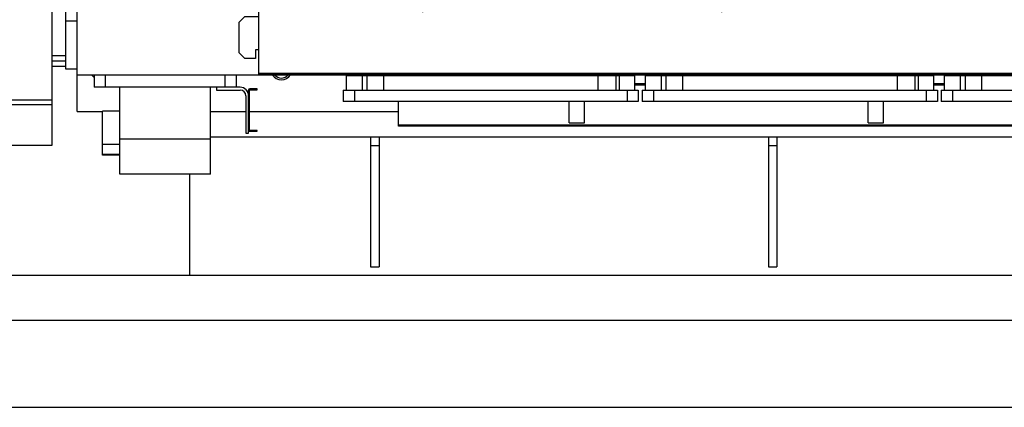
# Model space of a CAD drawing. Header units: millimetres. Extents: x 0 to 1189, y 0 to 841.
# Tile 119 of 173: x 754 to 824, y 240 to 268. Entities that reach past the tile are written whole.
import ezdxf
from ezdxf.enums import TextEntityAlignment as Align

# ---------------------------------------------------------------- set-up
doc = ezdxf.new("R2010")
doc.units = ezdxf.units.MM
doc.header["$LTSCALE"] = 65.395
doc.linetypes.add('CENTER', pattern=[0.6, 0.375, -0.075, 0.075, -0.075])
doc.layers.get('0').update_dxf_attribs({"linetype": 'CONTINUOUS'})
for name, color, linetype in [('1907_210700_40_SIMPLE1_T2_X_PBL1748', 7, 'CONTINUOUS'), ('1907_210700_40_SIMPLE1_T2_X_PBL1750', 7, 'CONTINUOUS'), ('1907_210700_40_SIMPLE1_X_ABL1747', 7, 'CONTINUOUS'), ('1907_210700_40_SIMPLE1_X_ABL1749', 7, 'CONTINUOUS'), ('1907_735000_02_ABL1725', 7, 'CONTINUOUS'), ('1917_735001_02_PBL1726', 7, 'CONTINUOUS'), ('1937_111000_09_SIMPLE1_D_ABL1704', 7, 'CONTINUOUS'), ('1937_111000_09_SIMPLE1_T1_D_PBL1705', 7, 'CONTINUOUS'), ('1937_111200_09_SIMPLE1_B_ABL1689', 7, 'CONTINUOUS'), ('1937_111200_09_SIMPLE1_T1_B_PBL1690', 7, 'CONTINUOUS'), ('1937_111200_09_SIMPLE1_T7_B_PBL1709', 7, 'CONTINUOUS'), ('1937_111200_09_SIMPLE1_T7_B_PBL1710', 7, 'CONTINUOUS'), ('1937_111200_09_SIMPLE1_T7_B_PBL1711', 7, 'CONTINUOUS'), ('32007_040000_TLKGS_KS_ABL1723', 7, 'CONTINUOUS'), ('32007_040000_TLKGS_KS_V_ABL1719', 7, 'CONTINUOUS'), ('32007_041000_TLKGS_KS_ABL1724', 7, 'CONTINUOUS'), ('32007_041000_TLKGS_KS_V_ABL1720', 7, 'CONTINUOUS'), ('32007_313000_01_SIMPLE1_T1_X_PBL1722', 7, 'CONTINUOUS'), ('32007_313000_01_SIMPLE1_X_ABL1721', 7, 'CONTINUOUS'), ('32007_390200_01_SIMPLE1_T1_X_PBL1701', 7, 'CONTINUOUS'), ('32007_390200_01_SIMPLE1_X#AF0_ABL1700', 7, 'CONTINUOUS'), ('32067_000000_TLKGS_MARKETING_ABL1662', 7, 'CONTINUOUS'), ('32067_030000_TLKGS_V_ABL1682', 7, 'CONTINUOUS'), ('32067_100000_TLKGS_V_ABL1688', 7, 'CONTINUOUS'), ('32067_171000_01_SIMPLE1_T1_X_PBL1717', 7, 'CONTINUOUS'), ('32067_171000_01_SIMPLE1_T2_X_PBL1727', 7, 'CONTINUOUS'), ('32067_171000_01_SIMPLE1_X_ABL1716', 7, 'CONTINUOUS'), ('32067_200000_TLKGS_V_ABL1683', 7, 'CONTINUOUS'), ('32067_300000_TLKGS_V_ABL1699', 7, 'CONTINUOUS'), ('32067_390200_01_SIMPLE1_T1_X_PBL1703', 7, 'CONTINUOUS'), ('32067_390200_01_SIMPLE1_X_ABL1702', 7, 'CONTINUOUS'), ('6M32E_GENSET_GRUNDRAHMEN_ABL1564', 7, 'CONTINUOUS'), ('6M32E_GENSET_GRUNDRAHMEN_T1_PBL1565', 7, 'CONTINUOUS'), ('6M32E_GENSET_SCHUTZHAUBE_ABL1634', 7, 'CONTINUOUS'), ('6M32E_GENSET_SCHUTZHAUBE_T1_PBL1635', 7, 'CONTINUOUS'), ('oben_15_VBL1498', 7, 'CONTINUOUS')]:
    doc.layers.add(name, color=color, linetype=linetype)
doc.styles.get("Standard").update_dxf_attribs({"font": 'txt', "width": 0.6})
doc.dimstyles.new('DIMSTYLE_4', dxfattribs={"dimtxt": 3.5, "dimasz": 3.5, "dimexe": 1.8, "dimexo": 0, "dimgap": 0.875, "dimtad": 1, "dimdec": 0, "dimlfac": 25, "dimdsep": 46, "dimtxsty": 'Standard', "dimblk": '_FILLED', "dimblk1": '_FILLED', "dimblk2": '_FILLED', "dimcen": 0.09, "dimadec": 0, "dimazin": 0, "dimtp": 2, "dimtm": 2, "dimtfac": 1, "dimtdec": 0, "dimtofl": 0, "dimtmove": 0, "dimatfit": 3, "dimldrblk": '_FILLED', "dimfxl": 1, "dimtolj": 1, "dimarcsym": 0})

# ---------------------------------------------------------------- blocks, each defined once
blk = doc.blocks.new('_FILLED')
at = {"color": 0, "linetype": 'ByBlock'}
blk.add_solid([(0, 0), (-1, 0.167), (-1, -0.167)], dxfattribs=at)
blk = doc.blocks.new('*D20')
at = {"color": 2, "linetype": 'Continuous'}
for p, q in [((677.78, 344.185), (999.278, 344.185)), ((997.478, 344.185), (997.478, 292.245)), ((997.478, 240.306), (997.478, 292.245)), ((677.78, 240.306), (999.278, 240.306))]:
    blk.add_line(p, q, dxfattribs=at)
at = {"color": 2, "linetype": 'Continuous', "xscale": 3.5, "yscale": 3.5, "zscale": 3.5}
for p, rotation in [((997.478, 344.185), 90), ((997.478, 240.306), 270)]:
    blk.add_blockref('_FILLED', p, dxfattribs=dict(at, rotation=rotation))
at = {"color": 2, "linetype": 'Continuous', "width": 0.672619}
blk.add_text('2597', height=3.5, rotation=90, dxfattribs=at).set_placement((996.603, 292.245), align=Align.CENTER)
blk = doc.blocks.new('6M32E_GENSET_GRUNDRAHMEN_T1_PBL1565', base_point=(767.06, 292.245))
at = {"layer": '6M32E_GENSET_GRUNDRAHMEN_T1_PBL1565', "color": 7, "linetype": 'Continuous'}
for p, q in [((767.904, 259.445), (892.5, 259.445)), ((779.24, 259.445), (779.24, 250.245)), ((779.84, 259.445), (779.84, 250.245)), ((807.44, 259.445), (807.44, 250.245)), ((808.04, 259.445), (808.04, 250.245)), ((779.24, 258.845), (779.84, 258.845)), ((807.44, 258.845), (808.04, 258.845)), ((766.44, 249.645), (766.44, 256.808)), ((779.24, 250.245), (779.84, 250.245)), ((807.44, 250.245), (808.04, 250.245)), ((907.98, 249.645), (615.84, 249.645)), ((921.44, 246.445), (677.78, 246.445))]:
    blk.add_line(p, q, dxfattribs=at)
blk = doc.blocks.new('6M32E_GENSET_GRUNDRAHMEN_ABL1564', base_point=(767.06, 292.245))
at = {"layer": '6M32E_GENSET_GRUNDRAHMEN_T1_PBL1565'}
blk.add_blockref('6M32E_GENSET_GRUNDRAHMEN_T1_PBL1565', (767.06, 292.245), dxfattribs=at)
blk = doc.blocks.new('6M32E_GENSET_SCHUTZHAUBE_T1_PBL1635', base_point=(741.3, 292.245))
at = {"layer": '6M32E_GENSET_SCHUTZHAUBE_T1_PBL1635', "color": 7, "linetype": 'Continuous'}
for p, q in [((756.64, 321.232), (756.64, 258.845)), ((756.64, 262.045), (731.96, 262.045)), ((756.64, 261.725), (731.96, 261.725)), ((756.64, 258.845), (731.96, 258.845))]:
    blk.add_line(p, q, dxfattribs=at)
blk = doc.blocks.new('6M32E_GENSET_SCHUTZHAUBE_ABL1634', base_point=(741.3, 292.245))
at = {"layer": '6M32E_GENSET_SCHUTZHAUBE_T1_PBL1635'}
blk.add_blockref('6M32E_GENSET_SCHUTZHAUBE_T1_PBL1635', (741.3, 292.245), dxfattribs=at)
blk = doc.blocks.new('1907_210700_40_SIMPLE1_T2_X_PBL1748', base_point=(804.12, 290.311))
at = {"layer": '1907_210700_40_SIMPLE1_T2_X_PBL1748', "color": 2, "linetype": 'CENTER'}
blk.add_line((804.12, 292.805), (804.12, 266.197), dxfattribs=at)
blk = doc.blocks.new('1907_210700_40_SIMPLE1_X_ABL1747', base_point=(804.12, 290.311))
at = {"layer": '1907_210700_40_SIMPLE1_T2_X_PBL1748'}
blk.add_blockref('1907_210700_40_SIMPLE1_T2_X_PBL1748', (804.12, 290.311), dxfattribs=at)
blk = doc.blocks.new('1907_210700_40_SIMPLE1_T2_X_PBL1750', base_point=(782.92, 290.788))
at = {"layer": '1907_210700_40_SIMPLE1_T2_X_PBL1750', "color": 2, "linetype": 'CENTER'}
blk.add_line((782.92, 292.805), (782.92, 265.815), dxfattribs=at)
blk = doc.blocks.new('1907_210700_40_SIMPLE1_X_ABL1749', base_point=(782.92, 290.788))
at = {"layer": '1907_210700_40_SIMPLE1_T2_X_PBL1750'}
blk.add_blockref('1907_210700_40_SIMPLE1_T2_X_PBL1750', (782.92, 290.788), dxfattribs=at)
blk = doc.blocks.new('32067_200000_TLKGS_V_ABL1683', base_point=(835.759, 291.55))
at = {"layer": '1907_210700_40_SIMPLE1_X_ABL1747'}
blk.add_blockref('1907_210700_40_SIMPLE1_X_ABL1747', (804.12, 290.311), dxfattribs=at)
at = {"layer": '1907_210700_40_SIMPLE1_X_ABL1749'}
blk.add_blockref('1907_210700_40_SIMPLE1_X_ABL1749', (782.92, 290.788), dxfattribs=at)
blk = doc.blocks.new('1937_111200_09_SIMPLE1_T1_B_PBL1690', base_point=(764.68, 260.327))
at = {"layer": '1937_111200_09_SIMPLE1_T1_B_PBL1690', "color": 7, "linetype": 'Continuous'}
for p, q in [((759.64, 263.845), (759.64, 262.965)), ((769.72, 263.845), (769.72, 262.965)), ((769.72, 262.965), (759.64, 262.965)), ((761.464, 256.808), (761.464, 262.965)), ((767.904, 256.808), (767.904, 262.965)), ((761.464, 261.265), (760.24, 261.265)), ((760.24, 258.161), (760.24, 261.265)), ((761.464, 258.161), (760.24, 258.161)), ((767.904, 256.808), (761.464, 256.808))]:
    blk.add_line(p, q, dxfattribs=at)
at = {"layer": '1937_111200_09_SIMPLE1_T1_B_PBL1690', "color": 9, "linetype": 'Continuous'}
for p, q in [((760.44, 263.845), (760.44, 262.965)), ((768.92, 263.845), (768.92, 262.965)), ((767.904, 259.3), (761.464, 259.3)), ((761.464, 258.913), (760.24, 258.913)), ((761.464, 258.209), (760.24, 258.209))]:
    blk.add_line(p, q, dxfattribs=at)
blk = doc.blocks.new('1937_111200_09_SIMPLE1_T7_B_PBL1709', base_point=(830.153, 262.885))
at = {"layer": '1937_111200_09_SIMPLE1_T7_B_PBL1709', "color": 7, "linetype": 'Continuous'}
for p, q in [((819.933, 263.805), (835.339, 263.805)), ((819.933, 262.765), (819.933, 263.805)), ((840.373, 262.765), (840.373, 263.485)), ((819.693, 262.765), (840.613, 262.765)), ((819.693, 262.765), (819.693, 261.965)), ((840.613, 262.765), (840.613, 261.965)), ((840.613, 261.965), (819.693, 261.965))]:
    blk.add_line(p, q, dxfattribs=at)
at = {"layer": '1937_111200_09_SIMPLE1_T7_B_PBL1709', "color": 9, "linetype": 'Continuous'}
for p, q in [((821.033, 263.805), (821.033, 262.765)), ((821.377, 263.805), (821.377, 262.765)), ((822.553, 263.805), (822.553, 262.765)), ((837.753, 263.485), (837.753, 262.765)), ((839.02, 263.485), (839.02, 262.765)), ((839.257, 263.485), (839.257, 262.765)), ((820.493, 262.765), (820.493, 261.965)), ((839.813, 262.765), (839.813, 261.965))]:
    blk.add_line(p, q, dxfattribs=at)
blk = doc.blocks.new('1937_111200_09_SIMPLE1_T7_B_PBL1710', base_point=(808.956, 262.885))
at = {"layer": '1937_111200_09_SIMPLE1_T7_B_PBL1710', "color": 7, "linetype": 'Continuous'}
for p, q in [((798.736, 263.805), (819.176, 263.805)), ((798.736, 262.765), (798.736, 263.805)), ((819.176, 262.765), (819.176, 263.805)), ((798.496, 262.765), (819.416, 262.765)), ((798.496, 262.765), (798.496, 261.965)), ((819.416, 262.765), (819.416, 261.965)), ((819.416, 261.965), (798.496, 261.965))]:
    blk.add_line(p, q, dxfattribs=at)
at = {"layer": '1937_111200_09_SIMPLE1_T7_B_PBL1710', "color": 9, "linetype": 'Continuous'}
for p, q in [((799.836, 263.805), (799.836, 262.765)), ((800.181, 263.805), (800.181, 262.765)), ((801.356, 263.805), (801.356, 262.765)), ((816.556, 263.805), (816.556, 262.765)), ((817.823, 263.805), (817.823, 262.765)), ((818.06, 263.805), (818.06, 262.765)), ((799.296, 262.765), (799.296, 261.965)), ((818.616, 262.765), (818.616, 261.965))]:
    blk.add_line(p, q, dxfattribs=at)
blk = doc.blocks.new('1937_111200_09_SIMPLE1_T7_B_PBL1711', base_point=(787.76, 262.885))
at = {"layer": '1937_111200_09_SIMPLE1_T7_B_PBL1711', "color": 7, "linetype": 'Continuous'}
for p, q in [((777.54, 263.805), (797.98, 263.805)), ((777.54, 262.765), (777.54, 263.805)), ((797.98, 262.765), (797.98, 263.805)), ((777.3, 262.765), (798.22, 262.765)), ((777.3, 262.765), (777.3, 261.965)), ((798.22, 262.765), (798.22, 261.965)), ((798.22, 261.965), (777.3, 261.965))]:
    blk.add_line(p, q, dxfattribs=at)
at = {"layer": '1937_111200_09_SIMPLE1_T7_B_PBL1711', "color": 9, "linetype": 'Continuous'}
for p, q in [((778.64, 263.805), (778.64, 262.765)), ((778.984, 263.805), (778.984, 262.765)), ((780.16, 263.805), (780.16, 262.765)), ((795.36, 263.805), (795.36, 262.765)), ((796.627, 263.805), (796.627, 262.765)), ((796.863, 263.805), (796.863, 262.765)), ((778.1, 262.765), (778.1, 261.965)), ((797.42, 262.765), (797.42, 261.965))]:
    blk.add_line(p, q, dxfattribs=at)
blk = doc.blocks.new('1937_111200_09_SIMPLE1_B_ABL1689', base_point=(837.88, 285.877))
at = {"layer": '1937_111200_09_SIMPLE1_T1_B_PBL1690'}
blk.add_blockref('1937_111200_09_SIMPLE1_T1_B_PBL1690', (764.68, 260.327), dxfattribs=at)
at = {"layer": '1937_111200_09_SIMPLE1_T7_B_PBL1709'}
blk.add_blockref('1937_111200_09_SIMPLE1_T7_B_PBL1709', (830.153, 262.885), dxfattribs=at)
at = {"layer": '1937_111200_09_SIMPLE1_T7_B_PBL1710'}
blk.add_blockref('1937_111200_09_SIMPLE1_T7_B_PBL1710', (808.956, 262.885), dxfattribs=at)
at = {"layer": '1937_111200_09_SIMPLE1_T7_B_PBL1711'}
blk.add_blockref('1937_111200_09_SIMPLE1_T7_B_PBL1711', (787.76, 262.885), dxfattribs=at)
blk = doc.blocks.new('1937_111000_09_SIMPLE1_T1_D_PBL1705', base_point=(837.28, 291.062))
at = {"layer": '1937_111000_09_SIMPLE1_T1_D_PBL1705', "color": 7, "linetype": 'Continuous'}
for p, q in [((758.44, 261.245), (758.44, 316.653)), ((758.44, 263.845), (835.339, 263.845)), ((758.44, 261.245), (760.24, 261.245)), ((767.904, 261.245), (770.4, 261.245)), ((770.65, 261.245), (781.22, 261.245))]:
    blk.add_line(p, q, dxfattribs=at)
for centre, radius, start, end in [((760.12, 264.245), 0.76, 211.81833, 230.78586), ((760.12, 264.245), 0.64, 219.71442, 222.29688), ((772.92, 264.245), 0.76, 211.81833, 328.18167), ((772.92, 264.245), 0.63, 220.46764, 319.53236), ((782.92, 264.245), 0.7, 214.63949, 218.51591), ((782.92, 264.245), 0.7, 321.48409, 325.36051), ((791.32, 264.245), 0.7, 214.63949, 218.51591), ((791.32, 264.245), 0.7, 321.48409, 325.36051), ((795.72, 264.245), 0.7, 214.63949, 218.51591), ((795.72, 264.245), 0.7, 321.48409, 325.36051), ((804.12, 264.245), 0.7, 214.63949, 218.51591), ((804.12, 264.245), 0.7, 321.48409, 325.36051), ((812.52, 264.245), 0.7, 214.63949, 218.51591), ((812.52, 264.245), 0.7, 321.48409, 325.36051), ((816.92, 264.245), 0.7, 214.63949, 218.51591), ((816.92, 264.245), 0.7, 321.48409, 325.36051)]:
    blk.add_arc(centre, radius, start, end, dxfattribs=at)
blk = doc.blocks.new('1937_111000_09_SIMPLE1_D_ABL1704', base_point=(837.28, 291.062))
at = {"layer": '1937_111000_09_SIMPLE1_T1_D_PBL1705'}
blk.add_blockref('1937_111000_09_SIMPLE1_T1_D_PBL1705', (837.28, 291.062), dxfattribs=at)
blk = doc.blocks.new('32067_171000_01_SIMPLE1_T1_X_PBL1717', base_point=(838.04, 274.331))
at = {"layer": '32067_171000_01_SIMPLE1_T1_X_PBL1717', "color": 7, "linetype": 'Continuous'}
for q in [(771.32, 285.178), (904.76, 263.885)]:
    blk.add_line((771.32, 263.885), q, dxfattribs=at)
at = {"layer": '32067_171000_01_SIMPLE1_T1_X_PBL1717', "color": 9, "linetype": 'Continuous'}
blk.add_line((771.32, 263.965), (904.76, 263.965), dxfattribs=at)
blk = doc.blocks.new('32067_171000_01_SIMPLE1_T2_X_PBL1727', base_point=(770.627, 272.385))
at = {"layer": '32067_171000_01_SIMPLE1_T2_X_PBL1727', "color": 7, "linetype": 'Continuous'}
for p, q in [((771.32, 279.761), (771.054, 279.761)), ((771.054, 279.701), (771.054, 279.761)), ((771.32, 279.701), (771.054, 279.701)), ((769.934, 278.513), (770.336, 278.915)), ((769.934, 273.407), (769.934, 278.513)), ((770.336, 278.915), (771.32, 278.915)), ((771.306, 270.945), (769.934, 273.407)), ((771.32, 270.945), (771.306, 270.945)), ((769.936, 267.569), (770.336, 267.969)), ((769.936, 265.409), (769.936, 267.569)), ((770.336, 267.969), (771.32, 267.969)), ((770.336, 265.009), (769.936, 265.409)), ((771.32, 265.609), (771.076, 265.609)), ((771.076, 265.609), (771.076, 265.009)), ((771.076, 265.009), (770.336, 265.009))]:
    blk.add_line(p, q, dxfattribs=at)
blk = doc.blocks.new('32067_171000_01_SIMPLE1_X_ABL1716', base_point=(837.427, 274.331))
at = {"layer": '32067_171000_01_SIMPLE1_T1_X_PBL1717'}
blk.add_blockref('32067_171000_01_SIMPLE1_T1_X_PBL1717', (838.04, 274.331), dxfattribs=at)
at = {"layer": '32067_171000_01_SIMPLE1_T2_X_PBL1727'}
blk.add_blockref('32067_171000_01_SIMPLE1_T2_X_PBL1727', (770.627, 272.385), dxfattribs=at)
blk = doc.blocks.new('32067_100000_TLKGS_V_ABL1688', base_point=(837.28, 288.843))
at = {"layer": '1937_111000_09_SIMPLE1_D_ABL1704'}
blk.add_blockref('1937_111000_09_SIMPLE1_D_ABL1704', (837.28, 291.062), dxfattribs=at)
at = {"layer": '1937_111200_09_SIMPLE1_B_ABL1689'}
blk.add_blockref('1937_111200_09_SIMPLE1_B_ABL1689', (837.88, 285.877), dxfattribs=at)
at = {"layer": '32067_171000_01_SIMPLE1_X_ABL1716'}
blk.add_blockref('32067_171000_01_SIMPLE1_X_ABL1716', (837.427, 274.331), dxfattribs=at)
blk = doc.blocks.new('32007_390200_01_SIMPLE1_T1_X_PBL1701', base_point=(768.5, 288.845))
at = {"layer": '32007_390200_01_SIMPLE1_T1_X_PBL1701', "color": 7, "linetype": 'Continuous'}
for p, q in [((768.32, 262.965), (768.32, 262.765)), ((768.32, 262.765), (770, 262.765)), ((770, 262.965), (769.72, 262.965)), ((770.6, 259.725), (770.6, 262.765)), ((770.65, 259.925), (770.65, 262.765)), ((771.2, 262.845), (770.68, 262.845)), ((770.68, 262.795), (771.2, 262.795)), ((771.2, 262.795), (771.2, 262.845)), ((770.4, 262.365), (770.4, 259.725)), ((770.4, 259.725), (770.6, 259.725)), ((771.2, 259.895), (770.68, 259.895)), ((770.68, 259.845), (771.2, 259.845)), ((771.2, 259.845), (771.2, 259.895))]:
    blk.add_line(p, q, dxfattribs=at)
for centre, radius, start, end in [((770, 262.365), 0.6, 0, 90), ((770, 262.365), 0.4, 0, 90), ((770.68, 262.765), 0.08, 90, 180), ((770.68, 262.765), 0.03, 90, 180), ((770.68, 259.925), 0.08, 180, 270), ((770.68, 259.925), 0.03, 180, 270)]:
    blk.add_arc(centre, radius, start, end, dxfattribs=at)
blk = doc.blocks.new('32007_390200_01_SIMPLE1_X#AF0_ABL1700', base_point=(768.5, 288.845))
at = {"layer": '32007_390200_01_SIMPLE1_T1_X_PBL1701'}
blk.add_blockref('32007_390200_01_SIMPLE1_T1_X_PBL1701', (768.5, 288.845), dxfattribs=at)
blk = doc.blocks.new('32067_390200_01_SIMPLE1_T1_X_PBL1703', base_point=(829.422, 289.085))
at = {"layer": '32067_390200_01_SIMPLE1_T1_X_PBL1703', "color": 7, "linetype": 'Continuous'}
for p, q in [((793.32, 263.805), (793.32, 263.845)), ((794.4, 263.805), (794.4, 263.845)), ((814.52, 263.805), (814.52, 263.845)), ((815.6, 263.805), (815.6, 263.845)), ((798.736, 263.205), (797.98, 263.205)), ((819.933, 263.205), (819.176, 263.205)), ((781.22, 260.205), (781.22, 261.965)), ((793.32, 260.445), (793.32, 261.965)), ((794.4, 260.445), (794.4, 261.965)), ((814.52, 260.445), (814.52, 261.965)), ((815.6, 260.445), (815.6, 261.965)), ((793.32, 260.445), (794.4, 260.445)), ((814.52, 260.445), (815.6, 260.445)), ((891.793, 260.205), (781.22, 260.205))]:
    blk.add_line(p, q, dxfattribs=at)
at = {"layer": '32067_390200_01_SIMPLE1_T1_X_PBL1703', "color": 9, "linetype": 'Continuous'}
for p, q in [((798.736, 263.125), (797.98, 263.125)), ((819.933, 263.125), (819.176, 263.125)), ((891.606, 260.285), (781.22, 260.285))]:
    blk.add_line(p, q, dxfattribs=at)
blk = doc.blocks.new('32067_390200_01_SIMPLE1_X_ABL1702', base_point=(829.422, 289.085))
at = {"layer": '32067_390200_01_SIMPLE1_T1_X_PBL1703'}
blk.add_blockref('32067_390200_01_SIMPLE1_T1_X_PBL1703', (829.422, 289.085), dxfattribs=at)
blk = doc.blocks.new('32067_300000_TLKGS_V_ABL1699', base_point=(829.422, 296.809))
at = {"layer": '32007_390200_01_SIMPLE1_X#AF0_ABL1700'}
blk.add_blockref('32007_390200_01_SIMPLE1_X#AF0_ABL1700', (768.5, 288.845), dxfattribs=at)
at = {"layer": '32067_390200_01_SIMPLE1_X_ABL1702'}
blk.add_blockref('32067_390200_01_SIMPLE1_X_ABL1702', (829.422, 289.085), dxfattribs=at)
blk = doc.blocks.new('32067_030000_TLKGS_V_ABL1682', base_point=(861.92, 296.621))
at = {"layer": '32067_100000_TLKGS_V_ABL1688'}
blk.add_blockref('32067_100000_TLKGS_V_ABL1688', (837.28, 288.843), dxfattribs=at)
at = {"layer": '32067_200000_TLKGS_V_ABL1683'}
blk.add_blockref('32067_200000_TLKGS_V_ABL1683', (835.759, 291.55), dxfattribs=at)
at = {"layer": '32067_300000_TLKGS_V_ABL1699'}
blk.add_blockref('32067_300000_TLKGS_V_ABL1699', (829.422, 296.809), dxfattribs=at)
blk = doc.blocks.new('32007_313000_01_SIMPLE1_T1_X_PBL1722', base_point=(758.04, 276.045))
at = {"layer": '32007_313000_01_SIMPLE1_T1_X_PBL1722', "color": 7, "linetype": 'Continuous'}
for p, q in [((757.64, 264.245), (757.64, 287.845)), ((758.44, 287.845), (757.64, 287.845)), ((758.44, 283.694), (757.64, 283.694)), ((758.44, 273.894), (757.64, 273.894)), ((758.44, 270.165), (757.64, 270.165)), ((758.44, 267.641), (757.64, 267.641)), ((758.44, 264.245), (757.64, 264.245))]:
    blk.add_line(p, q, dxfattribs=at)
at = {"layer": '32007_313000_01_SIMPLE1_T1_X_PBL1722', "color": 9, "linetype": 'Continuous'}
blk.add_line((758.44, 270.81), (757.64, 270.81), dxfattribs=at)
blk = doc.blocks.new('32007_313000_01_SIMPLE1_X_ABL1721', base_point=(758.04, 276.045))
at = {"layer": '32007_313000_01_SIMPLE1_T1_X_PBL1722'}
blk.add_blockref('32007_313000_01_SIMPLE1_T1_X_PBL1722', (758.04, 276.045), dxfattribs=at)
blk = doc.blocks.new('32007_041000_TLKGS_KS_V_ABL1720', base_point=(790.38, 299.929))
at = {"layer": '32007_313000_01_SIMPLE1_X_ABL1721'}
blk.add_blockref('32007_313000_01_SIMPLE1_X_ABL1721', (758.04, 276.045), dxfattribs=at)
blk = doc.blocks.new('32007_040000_TLKGS_KS_V_ABL1719', base_point=(790.38, 299.929))
at = {"layer": '32007_041000_TLKGS_KS_V_ABL1720'}
blk.add_blockref('32007_041000_TLKGS_KS_V_ABL1720', (790.38, 299.929), dxfattribs=at)
blk = doc.blocks.new('1917_735001_02_PBL1726', base_point=(757.14, 264.813))
at = {"layer": '1917_735001_02_PBL1726', "color": 7, "linetype": 'Continuous'}
for p, q in [((757.64, 265.193), (756.64, 265.193)), ((757.64, 264.813), (756.64, 264.813)), ((757.64, 264.433), (756.64, 264.433))]:
    blk.add_line(p, q, dxfattribs=at)
blk = doc.blocks.new('1907_735000_02_ABL1725', base_point=(757.14, 264.813))
at = {"layer": '1917_735001_02_PBL1726'}
blk.add_blockref('1917_735001_02_PBL1726', (757.14, 264.813), dxfattribs=at)
blk = doc.blocks.new('32007_041000_TLKGS_KS_ABL1724', base_point=(790.3, 297.329))
at = {"layer": '1907_735000_02_ABL1725'}
blk.add_blockref('1907_735000_02_ABL1725', (757.14, 264.813), dxfattribs=at)
blk = doc.blocks.new('32007_040000_TLKGS_KS_ABL1723', base_point=(790.3, 297.329))
at = {"layer": '32007_041000_TLKGS_KS_ABL1724'}
blk.add_blockref('32007_041000_TLKGS_KS_ABL1724', (790.3, 297.329), dxfattribs=at)
blk = doc.blocks.new('32067_000000_TLKGS_MARKETING_ABL1662', base_point=(865.61, 292.831))
at = {"layer": '32007_040000_TLKGS_KS_ABL1723'}
blk.add_blockref('32007_040000_TLKGS_KS_ABL1723', (790.3, 297.329), dxfattribs=at)
at = {"layer": '32007_040000_TLKGS_KS_V_ABL1719'}
blk.add_blockref('32007_040000_TLKGS_KS_V_ABL1719', (790.38, 299.929), dxfattribs=at)
at = {"layer": '32067_030000_TLKGS_V_ABL1682'}
blk.add_blockref('32067_030000_TLKGS_V_ABL1682', (861.92, 296.621), dxfattribs=at)
blk = doc.blocks.new('OBEN_15_VBL1498', base_point=(794.858, 305.626))
at = {"layer": '32067_000000_TLKGS_MARKETING_ABL1662'}
blk.add_blockref('32067_000000_TLKGS_MARKETING_ABL1662', (865.61, 292.831), dxfattribs=at)
at = {"layer": '6M32E_GENSET_GRUNDRAHMEN_ABL1564'}
blk.add_blockref('6M32E_GENSET_GRUNDRAHMEN_ABL1564', (767.06, 292.245), dxfattribs=at)
at = {"layer": '6M32E_GENSET_SCHUTZHAUBE_ABL1634'}
blk.add_blockref('6M32E_GENSET_SCHUTZHAUBE_ABL1634', (741.3, 292.245), dxfattribs=at)

msp = doc.modelspace()

# ---------------------------------------------------------------- block references
at = {"layer": 'oben_15_VBL1498'}
msp.add_blockref('OBEN_15_VBL1498', (794.85758, 305.62584), dxfattribs=at)

# ---------------------------------------------------------------- dimensions: what is measured, and where the dimension line sits
at = {"color": 2, "linetype": 'Continuous'}
dim = msp.add_linear_dim(base=(997.47774, 240.30553), p1=(677.77964, 344.18473), p2=(677.77964, 240.30553), angle=270, dimstyle='DIMSTYLE_4', dxfattribs=at)
dim.commit()
dim.dimension.update_dxf_attribs({"geometry": '*D20', "text_midpoint": (997.47774, 291.91182), "dimtype": 160})

doc.saveas('drawing.dxf')
